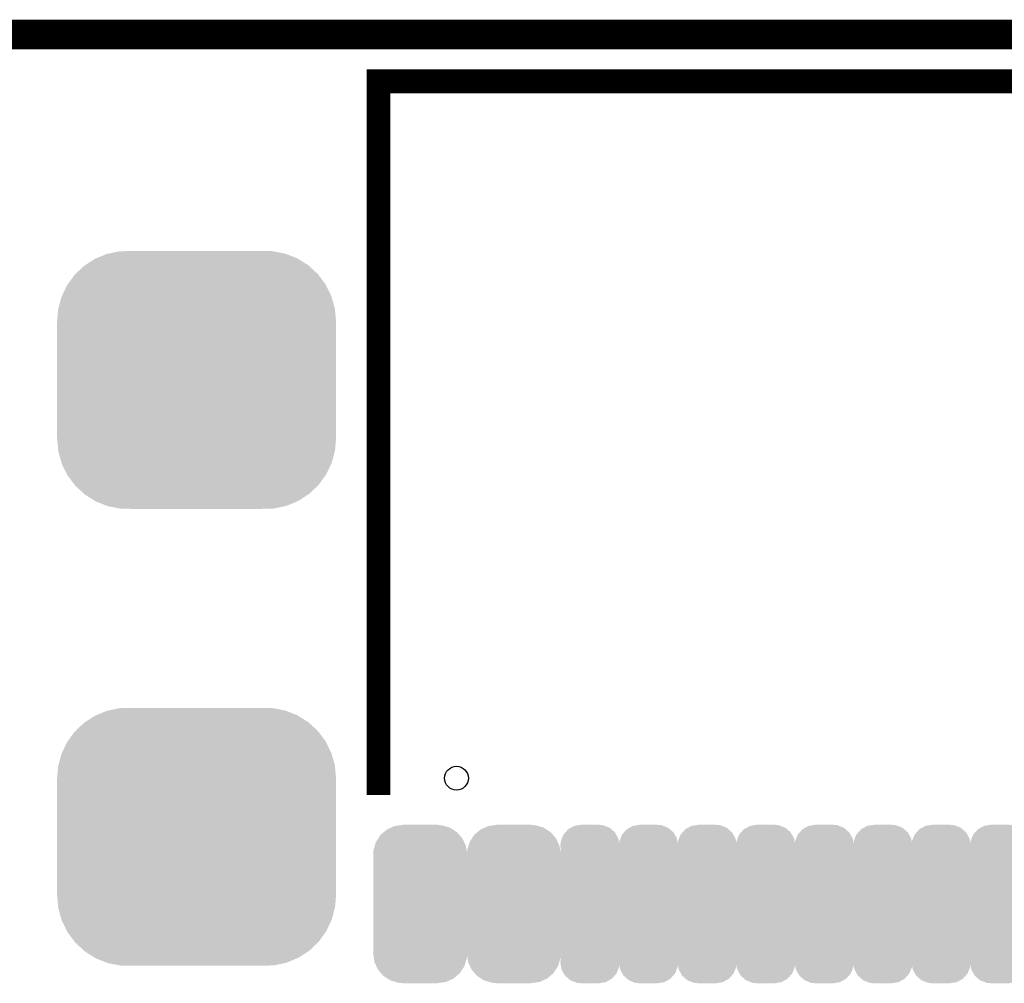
# Model space of a CAD drawing. Extents: x -4 to 126, y -8 to 66.
# Tile 84 of 256: x 25 to 33, y 57 to 66. Entities that reach past the tile are written whole.
import ezdxf

# ---------------------------------------------------------------- set-up
doc = ezdxf.new("R2010")
doc.units = 0
doc.layers.get('0').update_dxf_attribs({"linetype": 'CONTINUOUS'})
for name, color, linetype in [('CLICKER_2_FOR_TMPM4L4A_V104_GKO', 14, 'CONTINUOUS'), ('CLICKER_2_FOR_TMPM4L4A_V104_GTO', 11, 'CONTINUOUS'), ('CLICKER_2_FOR_TMPM4L4A_V104_GTS', 8, 'CONTINUOUS')]:
    doc.layers.add(name, color=color, linetype=linetype)

# ---------------------------------------------------------------- blocks, each defined once
blk = doc.blocks.new('CUSTOM_215')
for points in [[(-0.170414, 0.67255), (-0.153044, 0.675038), (0.185152, 0.67255), (0.14986, 0.675038)], [(-0.153044, 0.675038), (-0.14986, 0.675494), (0.14986, 0.675038), (0.14986, 0.675494)], [(-0.14986, 0.675494), (-0.14986, 0.67691), (0.14986, 0.675494), (0.14986, 0.67691)], [(-0.357956, 0.560638), (-0.339362, 0.589326), (0.360688, 0.560638), (0.335592, 0.589326)], [(-0.339362, 0.589326), (-0.310378, 0.614304), (0.335592, 0.589326), (0.31374, 0.614304)], [(-0.310378, 0.614304), (-0.285348, 0.635872), (0.31374, 0.614304), (0.27991, 0.635872)], [(-0.285348, 0.635872), (-0.248484, 0.652634), (0.27991, 0.635872), (0.253618, 0.652634)], [(-0.248484, 0.652634), (-0.22044, 0.665384), (0.253618, 0.652634), (0.209788, 0.665384)], [(-0.22044, 0.665384), (-0.170414, 0.67255), (0.209788, 0.665384), (0.185152, 0.67255)], [(-0.388168, 0.495954), (-0.37814, 0.529492), (0.390684, 0.495954), (0.375132, 0.529492)], [(-0.37814, 0.529492), (-0.357956, 0.560638), (0.375132, 0.529492), (0.360688, 0.560638)], [(-0.40132, 0.42545), (-0.398566, 0.461178), (0.40132, 0.42545), (0.395932, 0.461178)], [(-0.40132, 0.42418), (-0.40132, 0.42545), (0.40132, 0.42418), (0.40132, 0.42545)], [(-0.40132, -0.42418), (-0.40132, 0.42418), (0.40132, -0.42418), (0.40132, 0.42418)], [(-0.398566, 0.461178), (-0.388168, 0.495954), (0.395932, 0.461178), (0.390684, 0.495954)], [(-0.40132, -0.42545), (-0.40132, -0.42418), (0.40132, -0.42545), (0.40132, -0.42418)], [(-0.395928, -0.461184), (-0.40132, -0.42545), (0.398562, -0.461184), (0.40132, -0.42545)], [(-0.390684, -0.495954), (-0.395928, -0.461184), (0.388166, -0.495954), (0.398562, -0.461184)], [(-0.375126, -0.529498), (-0.390684, -0.495954), (0.378138, -0.529498), (0.388166, -0.495954)], [(-0.360686, -0.560638), (-0.375126, -0.529498), (0.357956, -0.560638), (0.378138, -0.529498)], [(-0.335582, -0.589332), (-0.360686, -0.560638), (0.33936, -0.589332), (0.357956, -0.560638)], [(-0.313738, -0.614304), (-0.335582, -0.589332), (0.31038, -0.614304), (0.33936, -0.589332)], [(-0.2799, -0.635876), (-0.313738, -0.614304), (0.285346, -0.635876), (0.31038, -0.614304)], [(-0.253616, -0.652634), (-0.2799, -0.635876), (0.248492, -0.652634), (0.285346, -0.635876)], [(-0.209758, -0.66539), (-0.253616, -0.652634), (0.22044, -0.66539), (0.248492, -0.652634)], [(-0.18515, -0.672548), (-0.209758, -0.66539), (0.170468, -0.672548), (0.22044, -0.66539)], [(-0.14986, -0.675038), (-0.18515, -0.672548), (0.153084, -0.675038), (0.170468, -0.672548)], [(-0.14986, -0.6755), (-0.14986, -0.675038), (0.14986, -0.6755), (0.153084, -0.675038)], [(-0.14986, -0.67691), (-0.14986, -0.6755), (0.14986, -0.67691), (0.14986, -0.6755)]]:
    blk.add_solid(points)
blk = doc.blocks.new('CUSTOM_216')
for points in [[(-0.133818, 0.667244), (-0.099008, 0.672958), (0.12758, 0.667244), (0.113352, 0.672958)], [(-0.099008, 0.672958), (-0.07493, 0.67691), (0.113352, 0.672958), (0.07493, 0.67691)], [(-0.24013, 0.559198), (-0.225866, 0.59399), (0.242642, 0.559198), (0.223202, 0.59399)], [(-0.225866, 0.59399), (-0.21042, 0.611294), (0.223202, 0.59399), (0.213532, 0.611294)], [(-0.21042, 0.611294), (-0.186124, 0.63851), (0.213532, 0.611294), (0.182602, 0.63851)], [(-0.186124, 0.63851), (-0.163906, 0.650716), (0.182602, 0.63851), (0.16873, 0.650716)], [(-0.163906, 0.650716), (-0.133818, 0.667244), (0.16873, 0.650716), (0.12758, 0.667244)], [(-0.25273, 0.50038), (-0.248504, 0.538772), (0.25273, 0.50038), (0.246146, 0.538772)], [(-0.248504, 0.538772), (-0.24013, 0.559198), (0.246146, 0.538772), (0.242642, 0.559198)], [(-0.25146, 0.479246), (-0.25273, 0.50038), (0.25146, 0.479246), (0.25273, 0.50038)], [(-0.25146, 0.479242), (-0.25146, 0.479246), (0.25146, 0.479242), (0.25146, 0.479246)], [(-0.25146, -0.479242), (-0.25146, 0.479242), (0.25146, -0.479242), (0.25146, 0.479242)], [(-0.25273, -0.50038), (-0.251462, -0.479246), (0.25273, -0.50038), (0.25146, -0.479246)], [(-0.246144, -0.538772), (-0.25273, -0.50038), (0.248504, -0.538772), (0.25273, -0.50038)], [(-0.251462, -0.479246), (-0.25146, -0.479242), (0.25146, -0.479246), (0.25146, -0.479242)], [(-0.242642, -0.559198), (-0.246144, -0.538772), (0.240128, -0.559198), (0.248504, -0.538772)], [(-0.2232, -0.59399), (-0.242642, -0.559198), (0.225866, -0.59399), (0.240128, -0.559198)], [(-0.213532, -0.611294), (-0.2232, -0.59399), (0.210418, -0.611294), (0.225866, -0.59399)], [(-0.1826, -0.63851), (-0.213532, -0.611294), (0.186124, -0.63851), (0.210418, -0.611294)], [(-0.16873, -0.650716), (-0.1826, -0.63851), (0.163904, -0.650716), (0.186124, -0.63851)], [(-0.127578, -0.667244), (-0.16873, -0.650716), (0.133818, -0.667244), (0.163904, -0.650716)], [(-0.113352, -0.672958), (-0.127578, -0.667244), (0.099006, -0.672958), (0.133818, -0.667244)], [(-0.07493, -0.67691), (-0.113352, -0.672958), (0.07493, -0.67691), (0.099006, -0.672958)]]:
    blk.add_solid(points)
blk = doc.blocks.new('CUSTOM_234')
for points in [[(-0.753802, 1.078188), (-0.66064, 1.098114), (0.758084, 1.078188), (0.65577, 1.098114)], [(-0.66064, 1.098114), (-0.61633, 1.099308), (0.65577, 1.098114), (0.649638, 1.099308)], [(-0.61633, 1.099308), (-0.550198, 1.10109), (0.649638, 1.099308), (0.550464, 1.10109)], [(-0.952816, 0.978926), (-0.870674, 1.032542), (0.954456, 0.978926), (0.868924, 1.032542)], [(-0.870674, 1.032542), (-0.858512, 1.037606), (0.868924, 1.032542), (0.860844, 1.037606)], [(-0.858512, 1.037606), (-0.768678, 1.075006), (0.860844, 1.037606), (0.766142, 1.075006)], [(-0.768678, 1.075006), (-0.753802, 1.078188), (0.766142, 1.075006), (0.758084, 1.078188)], [(-1.034462, 0.904128), (-0.963192, 0.972152), (1.035768, 0.904128), (0.96182, 0.972152)], [(-0.963192, 0.972152), (-0.952816, 0.978926), (0.96182, 0.972152), (0.954456, 0.978926)], [(-1.100926, 0.815728), (-1.043114, 0.89587), (1.102038, 0.815728), (1.04196, 0.89587)], [(-1.043114, 0.89587), (-1.034462, 0.904128), (1.04196, 0.89587), (1.035768, 0.904128)], [(-1.150038, 0.716706), (-1.10775, 0.806268), (1.15104, 0.716706), (1.10672, 0.806268)], [(-1.10775, 0.806268), (-1.100926, 0.815728), (1.10672, 0.806268), (1.102038, 0.815728)], [(-1.180178, 0.610396), (-1.154922, 0.70636), (1.181116, 0.610396), (1.153968, 0.70636)], [(-1.154922, 0.70636), (-1.150038, 0.716706), (1.153968, 0.70636), (1.15104, 0.716706)], [(-1.19126, 0.50038), (-1.18304, 0.599516), (1.19126, 0.50038), (1.18212, 0.599516)], [(-1.18304, 0.599516), (-1.180178, 0.610396), (1.18212, 0.599516), (1.181116, 0.610396)], [(-1.19126, -0.50038), (-1.19126, 0.50038), (1.19126, -0.50038), (1.19126, 0.50038)], [(-1.182148, -0.599232), (-1.19126, -0.50038), (1.183084, -0.599232), (1.19126, -0.50038)], [(-1.18112, -0.610396), (-1.182148, -0.599232), (1.18015, -0.610396), (1.183084, -0.599232)], [(-1.154048, -0.70609), (-1.18112, -0.610396), (1.155014, -0.70609), (1.18015, -0.610396)], [(-1.151046, -0.716706), (-1.154048, -0.70609), (1.150006, -0.716706), (1.155014, -0.70609)], [(-1.106854, -0.806018), (-1.151046, -0.716706), (1.107886, -0.806018), (1.150006, -0.716706)], [(-1.10205, -0.81573), (-1.106854, -0.806018), (1.100886, -0.81573), (1.107886, -0.806018)], [(-1.042138, -0.89565), (-1.10205, -0.81573), (1.04329, -0.89565), (1.100886, -0.81573)], [(-1.03578, -0.904132), (-1.042138, -0.89565), (1.03441, -0.904132), (1.04329, -0.89565)], [(-0.962046, -0.971966), (-1.03578, -0.904132), (0.963402, -0.971966), (1.03441, -0.904132)], [(-0.954472, -0.978934), (-0.962046, -0.971966), (0.952736, -0.978934), (0.963402, -0.971966)], [(-0.869184, -1.032398), (-0.954472, -0.978934), (0.87091, -1.032398), (0.952736, -0.978934)], [(-0.860862, -1.037616), (-0.869184, -1.032398), (0.858392, -1.037616), (0.87091, -1.032398)], [(-0.766442, -1.074908), (-0.860862, -1.037616), (0.768934, -1.074908), (0.858392, -1.037616)], [(-0.758104, -1.078202), (-0.766442, -1.074908), (0.753566, -1.078202), (0.768934, -1.074908)], [(-0.656116, -1.098066), (-0.758104, -1.078202), (0.660904, -1.098066), (0.753566, -1.078202)], [(-0.649658, -1.099324), (-0.656116, -1.098066), (0.61496, -1.099324), (0.660904, -1.098066)], [(-0.550198, -1.10109), (-0.649658, -1.099324), (0.550464, -1.10109), (0.61496, -1.099324)]]:
    blk.add_solid(points)
blk = doc.blocks.new('ROUND_20')
blk.add_circle((0, 0), 0.1016)

msp = doc.modelspace()

# ---------------------------------------------------------------- linework, layer by layer
at = {"layer": 'CLICKER_2_FOR_TMPM4L4A_V104_GKO', "const_width": 0.254}
msp.add_lwpolyline([(-0.5715, 65.50152), (122.22226, 65.50152)], dxfattribs=at)
at = {"layer": 'CLICKER_2_FOR_TMPM4L4A_V104_GTO', "const_width": 0.2032}
for points in [[(27.69108, 59.00674), (27.69108, 65.10274), (31.24708, 65.10274)], [(31.24708, 65.10274), (34.80308, 65.10274)]]:
    msp.add_lwpolyline(points, dxfattribs=at)

# ---------------------------------------------------------------- block references
at = {"layer": 'CLICKER_2_FOR_TMPM4L4A_V104_GTS'}
for name, p in [('CUSTOM_234', (26.1366, 62.55258)), ('CUSTOM_234', (26.1366, 58.65114)), ('ROUND_20', (28.35656, 59.15152)), ('CUSTOM_215', (28.04668, 58.0771)), ('CUSTOM_215', (28.84678, 58.0771)), ('CUSTOM_216', (29.49702, 58.0771)), ('CUSTOM_216', (29.9974, 58.0771)), ('CUSTOM_216', (30.49778, 58.0771)), ('CUSTOM_216', (30.99816, 58.0771)), ('CUSTOM_216', (31.49854, 58.0771)), ('CUSTOM_216', (31.99892, 58.0771)), ('CUSTOM_216', (32.49676, 58.0771)), ('CUSTOM_216', (32.99714, 58.0771))]:
    msp.add_blockref(name, p, dxfattribs=at)

doc.saveas('drawing.dxf')
